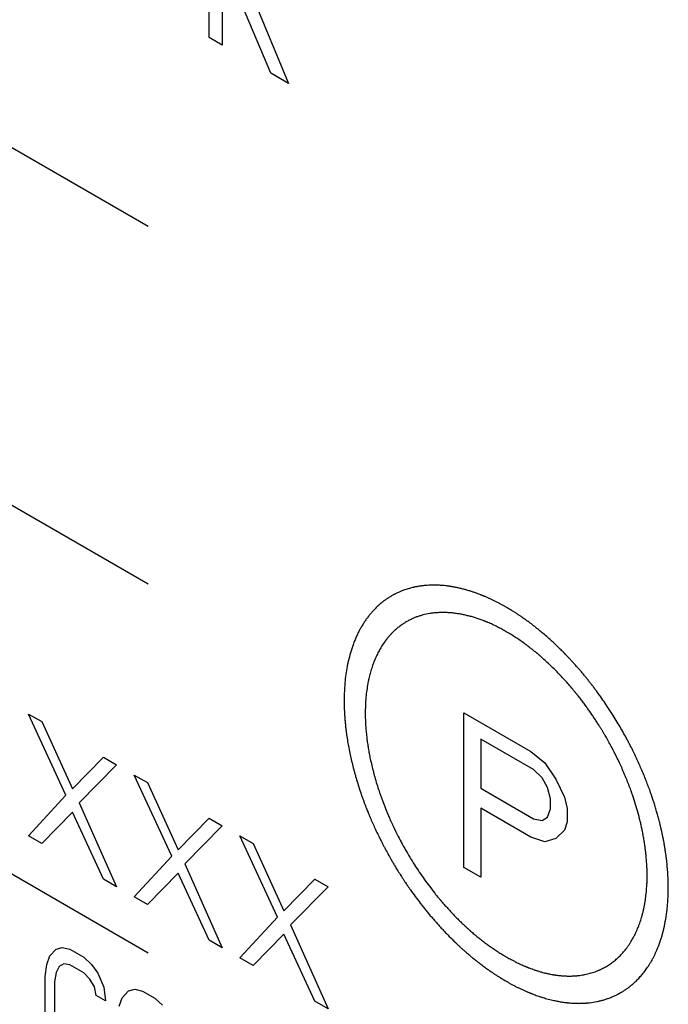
# Model space of a CAD drawing. Header units: millimetres. Extents: x 0 to 420, y -116 to 297.
# Tile 8 of 11: x 344 to 361, y 202 to 227. Entities that reach past the tile are written whole.
import ezdxf

# ---------------------------------------------------------------- set-up
doc = ezdxf.new("R2010")
doc.units = ezdxf.units.MM
doc.header["$LTSCALE"] = 23.1
doc.layers.get('0').update_dxf_attribs({"linetype": 'CONTINUOUS'})

msp = doc.modelspace()

# ---------------------------------------------------------------- linework, layer by layer
at = {"color": 7, "linetype": 'Continuous'}
for p, q in [((320.706, 237.427), (347.576, 221.914)), ((349.101, 226.647), (349.101, 229.709)), ((320.706, 228.446), (347.576, 212.933)), ((350.648, 225.754), (349.819, 227.731)), ((350.095, 227.897), (351.09, 225.499)), ((349.432, 227.498), (349.432, 226.456)), ((349.432, 226.456), (349.101, 226.647)), ((351.09, 225.499), (350.648, 225.754)), ((320.706, 219.187), (347.576, 203.674)), ((344.571, 209.667), (344.902, 209.475)), ((345.51, 207.626), (344.571, 209.667)), ((355.493, 209.694), (357.172, 208.725)), ((355.493, 205.816), (355.493, 209.694)), ((344.902, 209.475), (345.676, 207.791)), ((357.242, 208.272), (355.913, 209.039)), ((355.913, 209.039), (355.913, 207.802)), ((357.172, 208.725), (357.522, 208.44)), ((345.676, 207.791), (346.449, 208.582)), ((346.781, 208.391), (345.842, 207.435)), ((346.449, 208.582), (346.781, 208.391)), ((357.522, 208.44), (357.802, 208.031)), ((347.223, 208.136), (347.554, 207.944)), ((348.162, 206.095), (347.223, 208.136)), ((357.452, 208.068), (357.242, 208.272)), ((347.554, 207.944), (348.327, 206.26)), ((357.592, 207.822), (357.452, 208.068)), ((357.802, 208.031), (358.012, 207.58)), ((355.913, 207.802), (357.242, 207.034)), ((357.662, 207.534), (357.592, 207.822)), ((344.571, 206.605), (345.51, 207.626)), ((345.842, 207.435), (346.781, 205.329)), ((357.662, 207.287), (357.662, 207.534)), ((358.012, 207.58), (358.082, 207.292)), ((345.676, 207.205), (344.902, 206.413)), ((346.449, 205.52), (345.676, 207.205)), ((357.172, 206.579), (355.913, 207.307)), ((355.913, 207.307), (355.913, 205.574)), ((357.592, 207.08), (357.662, 207.287)), ((358.082, 207.292), (358.082, 206.962)), ((348.327, 206.26), (349.101, 207.051)), ((349.101, 207.051), (349.432, 206.86)), ((357.242, 207.034), (357.452, 206.995)), ((357.452, 206.995), (357.592, 207.08)), ((358.082, 206.962), (358.012, 206.755)), ((349.432, 206.86), (348.493, 205.904)), ((358.012, 206.755), (357.802, 206.546)), ((344.902, 206.413), (344.571, 206.605)), ((349.874, 206.605), (350.206, 206.413)), ((350.813, 204.564), (349.874, 206.605)), ((350.206, 206.413), (350.979, 204.729)), ((357.522, 206.46), (357.172, 206.579)), ((357.802, 206.546), (357.522, 206.46)), ((347.223, 205.074), (348.162, 206.095)), ((348.493, 205.904), (349.432, 203.798)), ((348.327, 205.674), (347.554, 204.882)), ((349.101, 203.989), (348.327, 205.674)), ((355.913, 205.574), (355.493, 205.816)), ((346.781, 205.329), (346.449, 205.52)), ((350.979, 204.729), (351.753, 205.52)), ((351.753, 205.52), (352.084, 205.329)), ((352.084, 205.329), (351.145, 204.373)), ((347.554, 204.882), (347.223, 205.074)), ((349.874, 203.543), (350.813, 204.564)), ((351.145, 204.373), (352.084, 202.267)), ((349.432, 203.798), (349.101, 203.989)), ((350.979, 204.143), (350.206, 203.352)), ((351.753, 202.459), (350.979, 204.143)), ((345.107, 203.594), (345.261, 203.765)), ((345.261, 203.765), (345.416, 203.806)), ((345.416, 203.806), (345.609, 203.76)), ((345.609, 203.76), (345.958, 203.559)), ((345.029, 203.378), (345.107, 203.594)), ((345.958, 203.559), (346.151, 203.382)), ((350.206, 203.352), (349.874, 203.543)), ((344.991, 203.075), (345.029, 203.378)), ((345.339, 203.33), (345.261, 203.179)), ((345.455, 203.393), (345.339, 203.33)), ((345.609, 203.369), (345.455, 203.393)), ((345.958, 203.168), (345.609, 203.369)), ((346.151, 203.382), (346.306, 203.162)), ((344.991, 202.097), (344.991, 203.075)), ((345.261, 203.179), (345.223, 202.941)), ((345.223, 202.941), (345.223, 201.963)), ((346.112, 203.014), (345.958, 203.168)), ((346.228, 202.816), (346.112, 203.014)), ((346.306, 203.162), (346.46, 202.813)), ((346.267, 202.598), (346.228, 202.816)), ((346.46, 202.813), (346.499, 202.465)), ((346.924, 202.545), (347.079, 202.716)), ((347.079, 202.716), (347.234, 202.757)), ((347.234, 202.757), (347.427, 202.71)), ((347.427, 202.71), (347.736, 202.532)), ((346.499, 202.465), (346.267, 202.598)), ((346.847, 202.329), (346.924, 202.545)), ((347.736, 202.532), (347.93, 202.355)), ((352.084, 202.267), (351.753, 202.459))]:
    msp.add_line(p, q, dxfattribs=at)
for points, knots in [([(354.205, 212.842), (354.188, 212.837), (354.155, 212.829), (354.077, 212.807), (353.939, 212.762), (353.829, 212.711), (353.758, 212.676)], [0, 0, 0, 0, 0.125, 0.25, 0.5, 1, 1, 1, 1]), ([(354.289, 212.86), (354.277, 212.858), (354.259, 212.854), (354.24, 212.85), (354.226, 212.847), (354.212, 212.843), (354.205, 212.842)], [0, 0, 0, 0, 0.5, 0.75, 0.875, 1, 1, 1, 1]), ([(354.61, 212.899), (354.585, 212.897), (354.548, 212.895), (354.498, 212.891), (354.446, 212.885), (354.416, 212.881), (354.371, 212.874), (354.327, 212.867), (354.302, 212.862), (354.289, 212.86)], [0, 0, 0, 0, 0.25, 0.375, 0.5, 0.625, 0.75, 0.875, 1, 1, 1, 1]), ([(354.73, 212.902), (354.727, 212.902), (354.723, 212.902), (354.705, 212.902), (354.687, 212.902), (354.683, 212.902), (354.659, 212.901), (354.649, 212.901), (354.645, 212.901), (354.631, 212.9), (354.618, 212.899), (354.61, 212.899)], [0, 0, 0, 0, 0.125, 0.25, 0.375, 0.5, 0.625, 0.75, 0.8125, 0.875, 1, 1, 1, 1]), ([(355.073, 212.881), (355.046, 212.884), (355.007, 212.888), (354.954, 212.893), (354.899, 212.897), (354.866, 212.899), (354.818, 212.901), (354.771, 212.902), (354.744, 212.902), (354.73, 212.902)], [0, 0, 0, 0, 0.25, 0.375, 0.5, 0.625, 0.75, 0.875, 1, 1, 1, 1]), ([(355.2, 212.862), (355.197, 212.862), (355.192, 212.863), (355.174, 212.866), (355.154, 212.869), (355.151, 212.87), (355.125, 212.874), (355.114, 212.875), (355.11, 212.876), (355.095, 212.878), (355.081, 212.879), (355.073, 212.881)], [0, 0, 0, 0, 0.125, 0.25, 0.375, 0.5, 0.625, 0.75, 0.8125, 0.875, 1, 1, 1, 1]), ([(353.758, 212.676), (353.75, 212.672), (353.736, 212.665), (353.707, 212.649), (353.677, 212.632), (353.659, 212.622), (353.625, 212.601), (353.605, 212.588), (353.592, 212.58), (353.572, 212.566), (353.554, 212.555), (353.543, 212.547)], [0, 0, 0, 0, 0.125, 0.25, 0.375, 0.5, 0.625, 0.75, 0.8125, 0.875, 1, 1, 1, 1]), ([(356.027, 212.613), (356.023, 212.614), (356.018, 212.616), (355.999, 212.624), (355.978, 212.633), (355.975, 212.634), (355.947, 212.646), (355.936, 212.65), (355.932, 212.652), (355.916, 212.658), (355.901, 212.664), (355.892, 212.667)], [0, 0, 0, 0, 0.125, 0.25, 0.375, 0.5, 0.625, 0.75, 0.8125, 0.875, 1, 1, 1, 1]), ([(353.325, 212.371), (353.284, 212.328), (353.222, 212.264), (353.141, 212.176), (353.087, 212.101), (353.03, 212.031), (352.978, 211.949), (352.928, 211.863), (352.873, 211.78), (352.835, 211.689), (352.791, 211.602), (352.751, 211.51), (352.716, 211.407), (352.677, 211.308), (352.637, 211.169), (352.61, 211.064), (352.591, 210.994)], [0, 0, 0, 0, 0.125, 0.1875, 0.25, 0.3125, 0.375, 0.4375, 0.5, 0.5625, 0.625, 0.6875, 0.75, 0.8125, 0.875, 1, 1, 1, 1]), ([(353.41, 212.446), (353.408, 212.444), (353.404, 212.441), (353.392, 212.431), (353.379, 212.419), (353.377, 212.417), (353.359, 212.402), (353.353, 212.396), (353.35, 212.394), (353.34, 212.385), (353.331, 212.376), (353.325, 212.371)], [0, 0, 0, 0, 0.125, 0.25, 0.375, 0.5, 0.625, 0.75, 0.8125, 0.875, 1, 1, 1, 1]), ([(353.543, 212.547), (353.534, 212.54), (353.52, 212.531), (353.5, 212.516), (353.475, 212.497), (353.465, 212.49), (353.445, 212.474), (353.425, 212.458), (353.415, 212.45), (353.41, 212.446)], [0, 0, 0, 0, 0.25, 0.375, 0.5, 0.625, 0.75, 0.875, 1, 1, 1, 1]), ([(356.707, 212.256), (356.703, 212.258), (356.698, 212.261), (356.69, 212.267), (356.674, 212.276), (356.658, 212.286), (356.654, 212.289), (356.626, 212.305), (356.615, 212.312), (356.611, 212.315), (356.594, 212.324), (356.58, 212.333), (356.571, 212.338)], [0, 0, 0, 0, 0.125, 0.1875, 0.25, 0.375, 0.5, 0.625, 0.75, 0.8125, 0.875, 1, 1, 1, 1]), ([(355.978, 212.013), (355.912, 212.036), (355.812, 212.071), (355.68, 212.114), (355.582, 212.135), (355.484, 212.162), (355.385, 212.179), (355.286, 212.192), (355.184, 212.211), (355.094, 212.21), (355.001, 212.216), (354.909, 212.217), (354.816, 212.207), (354.722, 212.203), (354.606, 212.182), (354.521, 212.164), (354.463, 212.153)], [0, 0, 0, 0, 0.125, 0.1875, 0.25, 0.3125, 0.375, 0.4375, 0.5, 0.5625, 0.625, 0.6875, 0.75, 0.8125, 0.875, 1, 1, 1, 1]), ([(357.046, 212.029), (357.043, 212.032), (357.038, 212.035), (357.029, 212.041), (357.014, 212.052), (356.998, 212.063), (356.994, 212.066), (356.966, 212.086), (356.955, 212.093), (356.951, 212.096), (356.934, 212.107), (356.92, 212.117), (356.911, 212.124)], [0, 0, 0, 0, 0.125, 0.1875, 0.25, 0.375, 0.5, 0.625, 0.75, 0.8125, 0.875, 1, 1, 1, 1]), ([(354.144, 212.032), (354.117, 212.018), (354.077, 211.997), (354.024, 211.966), (353.975, 211.936), (353.942, 211.913), (353.899, 211.882), (353.857, 211.851), (353.833, 211.831), (353.82, 211.82)], [0, 0, 0, 0, 0.25, 0.375, 0.5, 0.625, 0.75, 0.875, 1, 1, 1, 1]), ([(356.096, 211.966), (356.093, 211.967), (356.088, 211.969), (356.071, 211.976), (356.053, 211.983), (356.05, 211.985), (356.026, 211.994), (356.017, 211.998), (356.013, 212), (355.999, 212.005), (355.986, 212.01), (355.978, 212.013)], [0, 0, 0, 0, 0.125, 0.25, 0.375, 0.5, 0.625, 0.75, 0.8125, 0.875, 1, 1, 1, 1]), ([(353.746, 211.756), (353.731, 211.742), (353.709, 211.721), (353.68, 211.69), (353.65, 211.659), (353.632, 211.639), (353.607, 211.61), (353.582, 211.581), (353.568, 211.563), (353.56, 211.554)], [0, 0, 0, 0, 0.25, 0.375, 0.5, 0.625, 0.75, 0.875, 1, 1, 1, 1]), ([(353.499, 211.473), (353.457, 211.409), (353.395, 211.314), (353.322, 211.174), (353.264, 211.055), (353.23, 210.961), (353.2, 210.883), (353.173, 210.795), (353.14, 210.688), (353.119, 210.601), (353.108, 210.558)], [0, 0, 0, 0, 0.25, 0.375, 0.5, 0.625, 0.6875, 0.75, 0.875, 1, 1, 1, 1]), ([(353.56, 211.554), (353.559, 211.552), (353.556, 211.549), (353.547, 211.538), (353.538, 211.525), (353.536, 211.523), (353.524, 211.507), (353.519, 211.5), (353.517, 211.497), (353.51, 211.487), (353.503, 211.478), (353.499, 211.473)], [0, 0, 0, 0, 0.125, 0.25, 0.375, 0.5, 0.625, 0.75, 0.8125, 0.875, 1, 1, 1, 1]), ([(357.128, 211.349), (357.125, 211.352), (357.121, 211.355), (357.104, 211.368), (357.086, 211.381), (357.083, 211.384), (357.059, 211.402), (357.05, 211.409), (357.046, 211.412), (357.032, 211.422), (357.019, 211.431), (357.011, 211.437)], [0, 0, 0, 0, 0.125, 0.25, 0.375, 0.5, 0.625, 0.75, 0.8125, 0.875, 1, 1, 1, 1]), ([(357.303, 211.21), (357.291, 211.22), (357.273, 211.235), (357.248, 211.255), (357.215, 211.282), (357.203, 211.292), (357.176, 211.313), (357.149, 211.333), (357.136, 211.344), (357.128, 211.349)], [0, 0, 0, 0, 0.25, 0.375, 0.5, 0.625, 0.75, 0.875, 1, 1, 1, 1]), ([(357.418, 211.112), (357.415, 211.115), (357.411, 211.119), (357.395, 211.133), (357.377, 211.148), (357.374, 211.151), (357.35, 211.171), (357.341, 211.178), (357.337, 211.182), (357.323, 211.193), (357.311, 211.204), (357.303, 211.21)], [0, 0, 0, 0, 0.125, 0.25, 0.375, 0.5, 0.625, 0.75, 0.8125, 0.875, 1, 1, 1, 1]), ([(358.192, 211.004), (358.182, 211.015), (358.168, 211.03), (358.147, 211.053), (358.119, 211.082), (358.088, 211.115), (358.064, 211.14), (358.027, 211.178), (358.002, 211.204), (357.988, 211.218), (357.974, 211.232), (357.946, 211.26), (357.922, 211.284), (357.907, 211.299)], [0, 0, 0, 0, 0.125, 0.1875, 0.25, 0.375, 0.5, 0.625, 0.6875, 0.75, 0.8125, 0.875, 1, 1, 1, 1]), ([(352.563, 210.856), (352.552, 210.79), (352.53, 210.658), (352.509, 210.486), (352.501, 210.363), (352.496, 210.291), (352.492, 210.209), (352.488, 210.112), (352.488, 210.038), (352.488, 210.001)], [0, 0, 0, 0, 0.25, 0.5, 0.625, 0.6875, 0.75, 0.875, 1, 1, 1, 1]), ([(352.591, 210.994), (352.59, 210.99), (352.589, 210.985), (352.585, 210.966), (352.58, 210.945), (352.58, 210.941), (352.574, 210.913), (352.572, 210.902), (352.571, 210.897), (352.567, 210.881), (352.565, 210.866), (352.563, 210.856)], [0, 0, 0, 0, 0.125, 0.25, 0.375, 0.5, 0.625, 0.75, 0.8125, 0.875, 1, 1, 1, 1]), ([(353.083, 210.438), (353.074, 210.381), (353.055, 210.266), (353.037, 210.116), (353.029, 210.01), (353.025, 209.947), (353.022, 209.876), (353.019, 209.791), (353.018, 209.727), (353.018, 209.694)], [0, 0, 0, 0, 0.25, 0.5, 0.625, 0.6875, 0.75, 0.875, 1, 1, 1, 1]), ([(353.108, 210.558), (353.107, 210.555), (353.106, 210.55), (353.103, 210.533), (353.099, 210.515), (353.098, 210.512), (353.093, 210.488), (353.091, 210.478), (353.09, 210.474), (353.087, 210.46), (353.085, 210.447), (353.083, 210.438)], [0, 0, 0, 0, 0.125, 0.25, 0.375, 0.5, 0.625, 0.75, 0.8125, 0.875, 1, 1, 1, 1]), ([(358.789, 210.284), (358.786, 210.288), (358.782, 210.293), (358.775, 210.302), (358.762, 210.32), (358.749, 210.338), (358.745, 210.343), (358.726, 210.368), (358.716, 210.381), (358.711, 210.386), (358.708, 210.39), (358.695, 210.408), (358.682, 210.424), (358.674, 210.434)], [0, 0, 0, 0, 0.125, 0.1875, 0.25, 0.375, 0.5, 0.625, 0.6875, 0.75, 0.8125, 0.875, 1, 1, 1, 1]), ([(358.372, 210.104), (358.37, 210.107), (358.366, 210.112), (358.36, 210.12), (358.348, 210.135), (358.336, 210.15), (358.333, 210.154), (358.312, 210.18), (358.304, 210.19), (358.3, 210.194), (358.288, 210.209), (358.277, 210.223), (358.27, 210.232)], [0, 0, 0, 0, 0.125, 0.1875, 0.25, 0.375, 0.5, 0.625, 0.75, 0.8125, 0.875, 1, 1, 1, 1]), ([(352.488, 210.001), (352.488, 209.943), (352.49, 209.827), (352.496, 209.68), (352.504, 209.577), (352.508, 209.515), (352.515, 209.444), (352.523, 209.361), (352.53, 209.3), (352.534, 209.269)], [0, 0, 0, 0, 0.25, 0.5, 0.625, 0.6875, 0.75, 0.875, 1, 1, 1, 1]), ([(353.018, 209.694), (353.018, 209.687), (353.018, 209.677), (353.018, 209.662), (353.018, 209.653), (353.018, 209.634), (353.018, 209.626)], [0, 0, 0, 0, 0.375, 0.5625, 0.75, 1, 1, 1, 1]), ([(353.018, 209.626), (353.019, 209.582), (353.021, 209.518), (353.025, 209.429), (353.03, 209.345), (353.035, 209.285), (353.042, 209.207), (353.05, 209.129), (353.055, 209.082), (353.058, 209.058)], [0, 0, 0, 0, 0.25, 0.375, 0.5, 0.625, 0.75, 0.875, 1, 1, 1, 1]), ([(359.171, 208.886), (359.16, 208.906), (359.145, 208.934), (359.123, 208.973), (359.097, 209.021), (359.065, 209.076), (359.037, 209.126), (358.993, 209.2), (358.963, 209.249), (358.942, 209.284), (358.913, 209.33), (358.89, 209.368), (358.875, 209.392)], [0, 0, 0, 0, 0.125, 0.1875, 0.25, 0.375, 0.5, 0.625, 0.75, 0.8125, 0.875, 1, 1, 1, 1]), ([(352.534, 209.269), (352.534, 209.264), (352.535, 209.258), (352.536, 209.248), (352.539, 209.229), (352.541, 209.209), (352.542, 209.204), (352.547, 209.169), (352.548, 209.156), (352.549, 209.15), (352.552, 209.13), (352.555, 209.112), (352.556, 209.1)], [0, 0, 0, 0, 0.125, 0.1875, 0.25, 0.375, 0.5, 0.625, 0.75, 0.8125, 0.875, 1, 1, 1, 1]), ([(352.556, 209.1), (352.574, 208.994), (352.597, 208.86), (352.627, 208.701), (352.652, 208.586), (352.685, 208.434), (352.72, 208.303), (352.749, 208.192), (352.785, 208.071), (352.827, 207.925), (352.864, 207.813), (352.882, 207.756)], [0, 0, 0, 0, 0.25, 0.3125, 0.375, 0.5, 0.625, 0.6875, 0.75, 0.875, 1, 1, 1, 1]), ([(353.058, 209.058), (353.06, 209.039), (353.065, 209.003), (353.074, 208.936), (353.084, 208.868), (353.092, 208.818), (353.105, 208.741), (353.115, 208.69), (353.121, 208.654), (353.131, 208.605), (353.139, 208.566), (353.144, 208.54)], [0, 0, 0, 0, 0.125, 0.25, 0.375, 0.5, 0.625, 0.75, 0.8125, 0.875, 1, 1, 1, 1]), ([(359.675, 208.859), (359.673, 208.863), (359.67, 208.869), (359.665, 208.88), (359.657, 208.894), (359.65, 208.909), (359.644, 208.92), (359.641, 208.925), (359.626, 208.953), (359.618, 208.968), (359.616, 208.974), (359.613, 208.979), (359.61, 208.985), (359.6, 209.004), (359.592, 209.018), (359.586, 209.029)], [0, 0, 0, 0, 0.125, 0.1875, 0.25, 0.3125, 0.375, 0.5, 0.625, 0.6875, 0.75, 0.8125, 0.84375, 0.875, 1, 1, 1, 1]), ([(360.165, 207.726), (360.148, 207.772), (360.114, 207.864), (360.062, 208), (360.006, 208.139), (359.94, 208.297), (359.892, 208.405), (359.85, 208.498), (359.802, 208.599), (359.745, 208.72), (359.699, 208.812), (359.675, 208.859)], [0, 0, 0, 0, 0.125, 0.25, 0.375, 0.5, 0.625, 0.6875, 0.75, 0.875, 1, 1, 1, 1]), ([(353.144, 208.54), (353.169, 208.43), (353.202, 208.292), (353.244, 208.128), (353.278, 208.011), (353.322, 207.857), (353.368, 207.722), (353.407, 207.609), (353.452, 207.488), (353.506, 207.34), (353.553, 207.227), (353.576, 207.17)], [0, 0, 0, 0, 0.25, 0.3125, 0.375, 0.5, 0.625, 0.6875, 0.75, 0.875, 1, 1, 1, 1]), ([(352.882, 207.756), (352.888, 207.738), (352.896, 207.715), (352.905, 207.688), (352.909, 207.675), (352.912, 207.668), (352.918, 207.65), (352.923, 207.634), (352.927, 207.624)], [0, 0, 0, 0, 0.5, 0.625, 0.75, 0.8125, 0.875, 1, 1, 1, 1]), ([(359.746, 207.564), (359.745, 207.568), (359.743, 207.573), (359.74, 207.583), (359.734, 207.6), (359.728, 207.618), (359.726, 207.623), (359.715, 207.654), (359.711, 207.666), (359.709, 207.672), (359.703, 207.69), (359.697, 207.706), (359.694, 207.717)], [0, 0, 0, 0, 0.125, 0.1875, 0.25, 0.375, 0.5, 0.625, 0.75, 0.8125, 0.875, 1, 1, 1, 1]), ([(360.225, 207.55), (360.224, 207.555), (360.221, 207.561), (360.218, 207.572), (360.211, 207.592), (360.204, 207.613), (360.202, 207.619), (360.192, 207.648), (360.187, 207.663), (360.184, 207.67), (360.183, 207.674), (360.175, 207.695), (360.169, 207.714), (360.165, 207.726)], [0, 0, 0, 0, 0.125, 0.1875, 0.25, 0.375, 0.5, 0.625, 0.6875, 0.75, 0.8125, 0.875, 1, 1, 1, 1]), ([(352.927, 207.624), (352.937, 207.597), (352.956, 207.542), (352.981, 207.473), (352.999, 207.426), (353.01, 207.396), (353.021, 207.368), (353.032, 207.34), (353.044, 207.309), (353.052, 207.287), (353.058, 207.273)], [0, 0, 0, 0, 0.25, 0.5, 0.625, 0.6875, 0.75, 0.8125, 0.875, 1, 1, 1, 1]), ([(360.083, 205.855), (360.078, 205.921), (360.071, 206.021), (360.06, 206.155), (360.046, 206.259), (360.034, 206.359), (360.017, 206.468), (359.997, 206.578), (359.98, 206.689), (359.955, 206.794), (359.933, 206.9), (359.908, 207.007), (359.867, 207.159), (359.816, 207.345), (359.769, 207.49), (359.746, 207.564)], [0, 0, 0, 0, 0.125, 0.1875, 0.25, 0.3125, 0.375, 0.4375, 0.5, 0.5625, 0.625, 0.6875, 0.75, 0.875, 1, 1, 1, 1]), ([(360.474, 206.633), (360.466, 206.669), (360.451, 206.741), (360.426, 206.849), (360.398, 206.96), (360.365, 207.091), (360.34, 207.176), (360.319, 207.251), (360.293, 207.335), (360.262, 207.436), (360.237, 207.512), (360.225, 207.55)], [0, 0, 0, 0, 0.125, 0.25, 0.375, 0.5, 0.625, 0.6875, 0.75, 0.875, 1, 1, 1, 1]), ([(353.058, 207.273), (353.065, 207.255), (353.075, 207.231), (353.086, 207.205), (353.091, 207.192), (353.093, 207.185), (353.101, 207.167), (353.107, 207.151), (353.111, 207.141)], [0, 0, 0, 0, 0.5, 0.625, 0.75, 0.8125, 0.875, 1, 1, 1, 1]), ([(353.111, 207.141), (353.131, 207.096), (353.169, 207.005), (353.229, 206.869), (353.293, 206.732), (353.367, 206.575), (353.421, 206.47), (353.467, 206.378), (353.52, 206.279), (353.584, 206.16), (353.635, 206.07), (353.66, 206.025)], [0, 0, 0, 0, 0.125, 0.25, 0.375, 0.5, 0.625, 0.6875, 0.75, 0.875, 1, 1, 1, 1]), ([(353.576, 207.17), (353.578, 207.166), (353.58, 207.161), (353.584, 207.151), (353.592, 207.134), (353.599, 207.116), (353.601, 207.111), (353.615, 207.08), (353.62, 207.068), (353.622, 207.063), (353.63, 207.045), (353.637, 207.029), (353.642, 207.018)], [0, 0, 0, 0, 0.125, 0.1875, 0.25, 0.375, 0.5, 0.625, 0.75, 0.8125, 0.875, 1, 1, 1, 1]), ([(353.746, 206.792), (353.748, 206.788), (353.751, 206.783), (353.755, 206.773), (353.764, 206.756), (353.772, 206.738), (353.774, 206.734), (353.789, 206.703), (353.795, 206.691), (353.798, 206.686), (353.807, 206.668), (353.815, 206.652), (353.82, 206.642)], [0, 0, 0, 0, 0.125, 0.1875, 0.25, 0.375, 0.5, 0.625, 0.75, 0.8125, 0.875, 1, 1, 1, 1]), ([(353.82, 206.642), (353.852, 206.581), (353.9, 206.488), (353.967, 206.364), (354.041, 206.234), (354.134, 206.074), (354.288, 205.821), (354.497, 205.515), (354.672, 205.285), (354.76, 205.17)], [0, 0, 0, 0, 0.125, 0.1875, 0.25, 0.375, 0.5, 0.75, 1, 1, 1, 1]), ([(360.508, 206.461), (360.507, 206.466), (360.506, 206.472), (360.504, 206.483), (360.5, 206.502), (360.496, 206.523), (360.495, 206.528), (360.489, 206.563), (360.486, 206.577), (360.485, 206.583), (360.48, 206.603), (360.477, 206.622), (360.474, 206.633)], [0, 0, 0, 0, 0.125, 0.1875, 0.25, 0.375, 0.5, 0.625, 0.75, 0.8125, 0.875, 1, 1, 1, 1]), ([(353.66, 206.025), (353.663, 206.02), (353.666, 206.014), (353.672, 206.004), (353.68, 205.99), (353.689, 205.976), (353.695, 205.965), (353.698, 205.959), (353.714, 205.932), (353.723, 205.917), (353.726, 205.912), (353.729, 205.907), (353.732, 205.901), (353.743, 205.882), (353.751, 205.87), (353.758, 205.858)], [0, 0, 0, 0, 0.125, 0.1875, 0.25, 0.3125, 0.375, 0.5, 0.625, 0.6875, 0.75, 0.8125, 0.84375, 0.875, 1, 1, 1, 1]), ([(360.089, 205.612), (360.089, 205.619), (360.089, 205.631), (360.089, 205.672), (360.087, 205.752), (360.085, 205.799), (360.083, 205.855)], [0, 0, 0, 0, 0.125, 0.25, 0.5, 1, 1, 1, 1]), ([(360.618, 205.425), (360.618, 205.437), (360.617, 205.455), (360.617, 205.482), (360.615, 205.517), (360.614, 205.557), (360.612, 205.587), (360.609, 205.645), (360.607, 205.68), (360.605, 205.702), (360.603, 205.739), (360.6, 205.769), (360.599, 205.789)], [0, 0, 0, 0, 0.125, 0.1875, 0.25, 0.375, 0.5, 0.625, 0.75, 0.8125, 0.875, 1, 1, 1, 1]), ([(354.041, 205.412), (354.044, 205.408), (354.048, 205.402), (354.055, 205.392), (354.067, 205.374), (354.08, 205.355), (354.083, 205.35), (354.101, 205.324), (354.111, 205.31), (354.115, 205.305), (354.118, 205.3), (354.131, 205.282), (354.142, 205.265), (354.15, 205.254)], [0, 0, 0, 0, 0.125, 0.1875, 0.25, 0.375, 0.5, 0.625, 0.6875, 0.75, 0.8125, 0.875, 1, 1, 1, 1]), ([(360.083, 205.376), (360.083, 205.383), (360.084, 205.395), (360.086, 205.434), (360.088, 205.512), (360.089, 205.558), (360.089, 205.612)], [0, 0, 0, 0, 0.125, 0.25, 0.5, 1, 1, 1, 1]), ([(360.619, 205.306), (360.619, 205.314), (360.619, 205.33), (360.619, 205.351), (360.619, 205.365), (360.619, 205.375), (360.619, 205.393), (360.618, 205.411), (360.618, 205.42), (360.618, 205.425)], [0, 0, 0, 0, 0.25, 0.5, 0.625, 0.6875, 0.75, 0.875, 1, 1, 1, 1]), ([(354.15, 205.254), (354.191, 205.198), (354.271, 205.085), (354.377, 204.947), (354.459, 204.838), (354.528, 204.753), (354.597, 204.669), (354.668, 204.581), (354.734, 204.507), (354.801, 204.43), (354.869, 204.353), (354.943, 204.274), (355.017, 204.194), (355.113, 204.096), (355.185, 204.024), (355.232, 203.976)], [0, 0, 0, 0, 0.125, 0.25, 0.3125, 0.375, 0.4375, 0.5, 0.5625, 0.625, 0.6875, 0.75, 0.8125, 0.875, 1, 1, 1, 1]), ([(354.76, 205.17), (354.792, 205.13), (354.832, 205.08), (354.881, 205.022), (354.902, 204.997), (354.917, 204.979), (354.939, 204.954), (354.957, 204.933), (354.968, 204.919)], [0, 0, 0, 0, 0.5, 0.625, 0.75, 0.8125, 0.875, 1, 1, 1, 1]), ([(359.795, 204.152), (359.814, 204.195), (359.842, 204.257), (359.878, 204.344), (359.911, 204.441), (359.944, 204.536), (359.97, 204.639), (359.992, 204.713), (360.007, 204.794), (360.024, 204.873), (360.039, 204.954), (360.053, 205.065), (360.071, 205.204), (360.078, 205.319), (360.083, 205.376)], [0, 0, 0, 0, 0.125, 0.1875, 0.25, 0.375, 0.4375, 0.5, 0.5625, 0.625, 0.6875, 0.75, 0.875, 1, 1, 1, 1]), ([(360.508, 204.279), (360.525, 204.357), (360.557, 204.515), (360.588, 204.72), (360.6, 204.869), (360.608, 204.956), (360.612, 205.054), (360.618, 205.17), (360.619, 205.26), (360.619, 205.306)], [0, 0, 0, 0, 0.25, 0.5, 0.625, 0.6875, 0.75, 0.875, 1, 1, 1, 1]), ([(355.546, 204.322), (355.549, 204.319), (355.553, 204.315), (355.569, 204.3), (355.587, 204.284), (355.59, 204.282), (355.613, 204.261), (355.622, 204.253), (355.626, 204.249), (355.64, 204.237), (355.652, 204.226), (355.66, 204.219)], [0, 0, 0, 0, 0.125, 0.25, 0.375, 0.5, 0.625, 0.75, 0.8125, 0.875, 1, 1, 1, 1]), ([(360.474, 204.146), (360.475, 204.149), (360.476, 204.154), (360.481, 204.173), (360.487, 204.193), (360.488, 204.197), (360.495, 204.224), (360.497, 204.235), (360.498, 204.239), (360.502, 204.255), (360.506, 204.27), (360.508, 204.279)], [0, 0, 0, 0, 0.125, 0.25, 0.375, 0.5, 0.625, 0.75, 0.8125, 0.875, 1, 1, 1, 1]), ([(355.232, 203.976), (355.236, 203.972), (355.24, 203.968), (355.248, 203.96), (355.263, 203.946), (355.278, 203.931), (355.283, 203.927), (355.304, 203.907), (355.316, 203.896), (355.32, 203.892), (355.324, 203.888), (355.339, 203.874), (355.353, 203.861), (355.362, 203.852)], [0, 0, 0, 0, 0.125, 0.1875, 0.25, 0.375, 0.5, 0.625, 0.6875, 0.75, 0.8125, 0.875, 1, 1, 1, 1]), ([(359.069, 203.332), (359.103, 203.354), (359.154, 203.387), (359.22, 203.433), (359.267, 203.473), (359.315, 203.509), (359.362, 203.553), (359.408, 203.6), (359.457, 203.645), (359.495, 203.694), (359.537, 203.741), (359.577, 203.791), (359.616, 203.849), (359.656, 203.904), (359.703, 203.982), (359.736, 204.041), (359.759, 204.08)], [0, 0, 0, 0, 0.125, 0.1875, 0.25, 0.3125, 0.375, 0.4375, 0.5, 0.5625, 0.625, 0.6875, 0.75, 0.8125, 0.875, 1, 1, 1, 1]), ([(359.759, 204.08), (359.764, 204.09), (359.772, 204.105), (359.78, 204.122), (359.786, 204.134), (359.793, 204.147), (359.795, 204.152)], [0, 0, 0, 0, 0.5, 0.75, 0.875, 1, 1, 1, 1]), ([(360.358, 203.802), (360.368, 203.827), (360.383, 203.864), (360.402, 203.916), (360.421, 203.971), (360.432, 204.004), (360.447, 204.053), (360.462, 204.102), (360.47, 204.131), (360.474, 204.146)], [0, 0, 0, 0, 0.25, 0.375, 0.5, 0.625, 0.75, 0.875, 1, 1, 1, 1]), ([(355.559, 203.675), (355.562, 203.672), (355.567, 203.668), (355.575, 203.661), (355.59, 203.648), (355.606, 203.634), (355.61, 203.631), (355.637, 203.608), (355.648, 203.599), (355.652, 203.595), (355.668, 203.582), (355.682, 203.57), (355.691, 203.563)], [0, 0, 0, 0, 0.125, 0.1875, 0.25, 0.375, 0.5, 0.625, 0.75, 0.8125, 0.875, 1, 1, 1, 1]), ([(360.083, 203.285), (360.095, 203.303), (360.119, 203.338), (360.158, 203.4), (360.196, 203.465), (360.226, 203.518), (360.264, 203.592), (360.29, 203.645), (360.308, 203.684), (360.33, 203.735), (360.347, 203.775), (360.358, 203.802)], [0, 0, 0, 0, 0.125, 0.25, 0.375, 0.5, 0.625, 0.75, 0.8125, 0.875, 1, 1, 1, 1]), ([(356.42, 203.651), (356.423, 203.649), (356.428, 203.646), (356.445, 203.635), (356.463, 203.624), (356.466, 203.622), (356.49, 203.608), (356.5, 203.602), (356.504, 203.6), (356.518, 203.591), (356.531, 203.584), (356.539, 203.579)], [0, 0, 0, 0, 0.125, 0.25, 0.375, 0.5, 0.625, 0.75, 0.8125, 0.875, 1, 1, 1, 1]), ([(356.539, 203.579), (356.576, 203.558), (356.631, 203.527), (356.706, 203.487), (356.777, 203.45), (356.826, 203.426), (356.89, 203.395), (356.954, 203.366), (356.992, 203.349), (357.011, 203.341)], [0, 0, 0, 0, 0.25, 0.375, 0.5, 0.625, 0.75, 0.875, 1, 1, 1, 1]), ([(356.061, 203.277), (356.064, 203.275), (356.069, 203.271), (356.078, 203.265), (356.093, 203.254), (356.109, 203.243), (356.113, 203.24), (356.141, 203.221), (356.152, 203.213), (356.156, 203.21), (356.172, 203.199), (356.187, 203.189), (356.196, 203.183)], [0, 0, 0, 0, 0.125, 0.1875, 0.25, 0.375, 0.5, 0.625, 0.75, 0.8125, 0.875, 1, 1, 1, 1]), ([(357.011, 203.341), (357.014, 203.339), (357.019, 203.338), (357.036, 203.33), (357.053, 203.323), (357.057, 203.322), (357.081, 203.312), (357.09, 203.308), (357.094, 203.307), (357.108, 203.301), (357.121, 203.296), (357.128, 203.293)], [0, 0, 0, 0, 0.125, 0.25, 0.375, 0.5, 0.625, 0.75, 0.8125, 0.875, 1, 1, 1, 1]), ([(357.128, 203.293), (357.177, 203.275), (357.25, 203.248), (357.347, 203.217), (357.434, 203.19), (357.499, 203.173), (357.579, 203.154), (357.658, 203.137), (357.706, 203.129), (357.73, 203.124)], [0, 0, 0, 0, 0.25, 0.375, 0.5, 0.625, 0.75, 0.875, 1, 1, 1, 1]), ([(358.372, 203.102), (358.414, 203.108), (358.477, 203.117), (358.56, 203.133), (358.633, 203.15), (358.687, 203.166), (358.752, 203.187), (358.817, 203.21), (358.855, 203.226), (358.875, 203.234)], [0, 0, 0, 0, 0.25, 0.375, 0.5, 0.625, 0.75, 0.875, 1, 1, 1, 1]), ([(359.782, 202.935), (359.807, 202.96), (359.845, 202.996), (359.895, 203.049), (359.941, 203.1), (359.972, 203.138), (360.011, 203.187), (360.049, 203.238), (360.072, 203.269), (360.083, 203.285)], [0, 0, 0, 0, 0.25, 0.375, 0.5, 0.625, 0.75, 0.875, 1, 1, 1, 1]), ([(356.4, 203.05), (356.404, 203.048), (356.409, 203.045), (356.417, 203.04), (356.433, 203.03), (356.449, 203.02), (356.453, 203.018), (356.481, 203.001), (356.492, 202.995), (356.496, 202.992), (356.513, 202.982), (356.527, 202.974), (356.536, 202.968)], [0, 0, 0, 0, 0.125, 0.1875, 0.25, 0.375, 0.5, 0.625, 0.75, 0.8125, 0.875, 1, 1, 1, 1]), ([(357.73, 203.124), (357.733, 203.124), (357.737, 203.123), (357.753, 203.12), (357.77, 203.118), (357.773, 203.117), (357.796, 203.114), (357.805, 203.112), (357.809, 203.112), (357.822, 203.11), (357.834, 203.109), (357.841, 203.108)], [0, 0, 0, 0, 0.125, 0.25, 0.375, 0.5, 0.625, 0.75, 0.8125, 0.875, 1, 1, 1, 1]), ([(357.841, 203.108), (357.876, 203.104), (357.927, 203.098), (357.995, 203.093), (358.06, 203.09), (358.104, 203.089), (358.162, 203.089), (358.219, 203.09), (358.252, 203.092), (358.27, 203.093)], [0, 0, 0, 0, 0.25, 0.375, 0.5, 0.625, 0.75, 0.875, 1, 1, 1, 1]), ([(358.27, 203.093), (358.272, 203.093), (358.276, 203.094), (358.291, 203.095), (358.307, 203.096), (358.31, 203.096), (358.331, 203.098), (358.339, 203.099), (358.342, 203.099), (358.354, 203.1), (358.365, 203.102), (358.372, 203.102)], [0, 0, 0, 0, 0.125, 0.25, 0.375, 0.5, 0.625, 0.75, 0.8125, 0.875, 1, 1, 1, 1]), ([(359.697, 202.861), (359.699, 202.863), (359.703, 202.865), (359.715, 202.876), (359.728, 202.887), (359.73, 202.889), (359.748, 202.904), (359.754, 202.91), (359.757, 202.913), (359.767, 202.922), (359.776, 202.93), (359.782, 202.935)], [0, 0, 0, 0, 0.125, 0.25, 0.375, 0.5, 0.625, 0.75, 0.8125, 0.875, 1, 1, 1, 1]), ([(357.08, 202.694), (357.083, 202.692), (357.089, 202.69), (357.108, 202.682), (357.128, 202.674), (357.132, 202.672), (357.16, 202.661), (357.17, 202.656), (357.175, 202.655), (357.191, 202.648), (357.206, 202.643), (357.215, 202.639)], [0, 0, 0, 0, 0.125, 0.25, 0.375, 0.5, 0.625, 0.75, 0.8125, 0.875, 1, 1, 1, 1]), ([(359.446, 202.684), (359.466, 202.696), (359.496, 202.714), (359.535, 202.74), (359.576, 202.768), (359.6, 202.785), (359.634, 202.811), (359.668, 202.837), (359.687, 202.853), (359.697, 202.861)], [0, 0, 0, 0, 0.25, 0.375, 0.5, 0.625, 0.75, 0.875, 1, 1, 1, 1]), ([(357.215, 202.639), (357.257, 202.623), (357.319, 202.6), (357.404, 202.571), (357.483, 202.546), (357.538, 202.53), (357.61, 202.51), (357.681, 202.491), (357.723, 202.482), (357.745, 202.477)], [0, 0, 0, 0, 0.25, 0.375, 0.5, 0.625, 0.75, 0.875, 1, 1, 1, 1]), ([(357.745, 202.477), (357.762, 202.473), (357.794, 202.466), (357.853, 202.454), (357.913, 202.444), (357.956, 202.436), (358.022, 202.427), (358.065, 202.422), (358.096, 202.419), (358.137, 202.415), (358.17, 202.412), (358.192, 202.41)], [0, 0, 0, 0, 0.125, 0.25, 0.375, 0.5, 0.625, 0.75, 0.8125, 0.875, 1, 1, 1, 1]), ([(358.645, 202.42), (358.705, 202.428), (358.795, 202.441), (358.913, 202.468), (359.013, 202.494), (359.091, 202.52), (359.181, 202.554), (359.269, 202.591), (359.322, 202.617), (359.349, 202.63)], [0, 0, 0, 0, 0.25, 0.375, 0.5, 0.625, 0.75, 0.875, 1, 1, 1, 1]), ([(359.349, 202.63), (359.352, 202.632), (359.355, 202.633), (359.37, 202.641), (359.384, 202.649), (359.387, 202.65), (359.407, 202.661), (359.415, 202.666), (359.418, 202.668), (359.43, 202.674), (359.44, 202.68), (359.446, 202.684)], [0, 0, 0, 0, 0.125, 0.25, 0.375, 0.5, 0.625, 0.75, 0.8125, 0.875, 1, 1, 1, 1]), ([(358.192, 202.41), (358.218, 202.409), (358.256, 202.407), (358.308, 202.405), (358.362, 202.404), (358.394, 202.404), (358.441, 202.405), (358.487, 202.407), (358.513, 202.408), (358.527, 202.409)], [0, 0, 0, 0, 0.25, 0.375, 0.5, 0.625, 0.75, 0.875, 1, 1, 1, 1]), ([(358.527, 202.409), (358.53, 202.409), (358.535, 202.41), (358.552, 202.411), (358.57, 202.412), (358.573, 202.412), (358.597, 202.415), (358.607, 202.416), (358.611, 202.416), (358.625, 202.417), (358.637, 202.419), (358.645, 202.42)], [0, 0, 0, 0, 0.125, 0.25, 0.375, 0.5, 0.625, 0.75, 0.8125, 0.875, 1, 1, 1, 1])]:
    msp.add_open_spline(points, degree=3, knots=knots, dxfattribs=at)
for points in [[(355.892, 212.667), (355.864, 212.678), (355.808, 212.699), (355.725, 212.728), (355.641, 212.755), (355.541, 212.785), (355.466, 212.805), (355.374, 212.827), (355.284, 212.847), (355.228, 212.856), (355.2, 212.862)], [(356.571, 212.338), (356.549, 212.35), (356.507, 212.375), (356.443, 212.41), (356.378, 212.445), (356.297, 212.487), (356.24, 212.515), (356.167, 212.55), (356.093, 212.584), (356.05, 212.603), (356.027, 212.613)], [(354.463, 212.153), (354.451, 212.149), (354.428, 212.143), (354.385, 212.129), (354.341, 212.115), (354.31, 212.104), (354.263, 212.085), (354.228, 212.071), (354.191, 212.054), (354.159, 212.039), (354.144, 212.032)], [(356.911, 212.124), (356.904, 212.128), (356.889, 212.138), (356.868, 212.152), (356.846, 212.167), (356.808, 212.192), (356.793, 212.202), (356.762, 212.221), (356.731, 212.241), (356.715, 212.251), (356.707, 212.256)], [(357.011, 211.437), (356.974, 211.463), (356.901, 211.516), (356.79, 211.589), (356.679, 211.661), (356.552, 211.737), (356.447, 211.795), (356.328, 211.857), (356.209, 211.916), (356.134, 211.948), (356.096, 211.966)], [(357.907, 211.299), (357.873, 211.332), (357.806, 211.397), (357.704, 211.491), (357.601, 211.585), (357.481, 211.69), (357.383, 211.77), (357.269, 211.861), (357.155, 211.95), (357.083, 212.002), (357.046, 212.029)], [(353.82, 211.82), (353.818, 211.819), (353.815, 211.817), (353.804, 211.807), (353.793, 211.798), (353.791, 211.796), (353.776, 211.783), (353.77, 211.777), (353.763, 211.771), (353.751, 211.76), (353.746, 211.756)], [(358.27, 210.232), (358.237, 210.27), (358.172, 210.349), (358.072, 210.463), (357.97, 210.575), (357.854, 210.699), (357.756, 210.798), (357.642, 210.908), (357.528, 211.015), (357.455, 211.079), (357.418, 211.112)], [(358.674, 210.434), (358.656, 210.458), (358.619, 210.504), (358.564, 210.573), (358.508, 210.642), (358.436, 210.728), (358.385, 210.787), (358.319, 210.863), (358.253, 210.937), (358.212, 210.982), (358.192, 211.004)], [(358.875, 209.392), (358.856, 209.421), (358.819, 209.48), (358.761, 209.567), (358.702, 209.654), (358.631, 209.758), (358.575, 209.835), (358.507, 209.928), (358.438, 210.02), (358.394, 210.075), (358.372, 210.104)], [(359.586, 209.029), (359.557, 209.082), (359.5, 209.188), (359.41, 209.344), (359.317, 209.5), (359.21, 209.675), (359.116, 209.818), (359.008, 209.978), (358.898, 210.136), (358.825, 210.234), (358.789, 210.284)], [(359.694, 207.717), (359.676, 207.764), (359.641, 207.86), (359.585, 208.003), (359.526, 208.147), (359.457, 208.309), (359.395, 208.442), (359.322, 208.594), (359.246, 208.745), (359.196, 208.839), (359.171, 208.886)], [(353.642, 207.018), (353.645, 207.01), (353.652, 206.995), (353.663, 206.971), (353.674, 206.946), (353.694, 206.904), (353.701, 206.888), (353.717, 206.853), (353.733, 206.819), (353.742, 206.801), (353.746, 206.792)], [(360.599, 205.789), (360.596, 205.815), (360.592, 205.866), (360.584, 205.944), (360.575, 206.023), (360.563, 206.123), (360.552, 206.194), (360.538, 206.285), (360.523, 206.377), (360.513, 206.433), (360.508, 206.461)], [(353.758, 205.858), (353.768, 205.841), (353.789, 205.807), (353.82, 205.756), (353.853, 205.703), (353.898, 205.632), (353.925, 205.589), (353.965, 205.527), (354.006, 205.465), (354.029, 205.43), (354.041, 205.412)], [(354.968, 204.919), (354.99, 204.894), (355.035, 204.843), (355.102, 204.769), (355.17, 204.695), (355.253, 204.607), (355.316, 204.543), (355.394, 204.466), (355.472, 204.39), (355.521, 204.345), (355.546, 204.322)], [(355.66, 204.219), (355.69, 204.193), (355.75, 204.141), (355.84, 204.067), (355.932, 203.993), (356.038, 203.911), (356.124, 203.849), (356.224, 203.779), (356.325, 203.711), (356.388, 203.671), (356.42, 203.651)], [(355.362, 203.852), (355.369, 203.846), (355.382, 203.833), (355.403, 203.815), (355.424, 203.795), (355.461, 203.761), (355.475, 203.749), (355.505, 203.722), (355.535, 203.696), (355.551, 203.682), (355.559, 203.675)], [(355.691, 203.563), (355.705, 203.551), (355.733, 203.528), (355.775, 203.495), (355.817, 203.461), (355.877, 203.414), (355.912, 203.388), (355.964, 203.348), (356.015, 203.31), (356.045, 203.289), (356.061, 203.277)], [(356.196, 203.183), (356.203, 203.178), (356.218, 203.168), (356.238, 203.154), (356.261, 203.14), (356.299, 203.114), (356.314, 203.105), (356.345, 203.085), (356.376, 203.065), (356.392, 203.055), (356.4, 203.05)], [(358.875, 203.234), (358.882, 203.237), (358.894, 203.242), (358.921, 203.254), (358.948, 203.267), (358.964, 203.275), (358.995, 203.291), (359.015, 203.302), (359.037, 203.314), (359.059, 203.326), (359.069, 203.332)], [(356.536, 202.968), (356.558, 202.956), (356.6, 202.931), (356.664, 202.896), (356.729, 202.862), (356.81, 202.819), (356.867, 202.791), (356.94, 202.756), (357.014, 202.723), (357.057, 202.704), (357.08, 202.694)]]:
    msp.add_open_spline(points, degree=3, dxfattribs=at)

doc.saveas('drawing.dxf')
